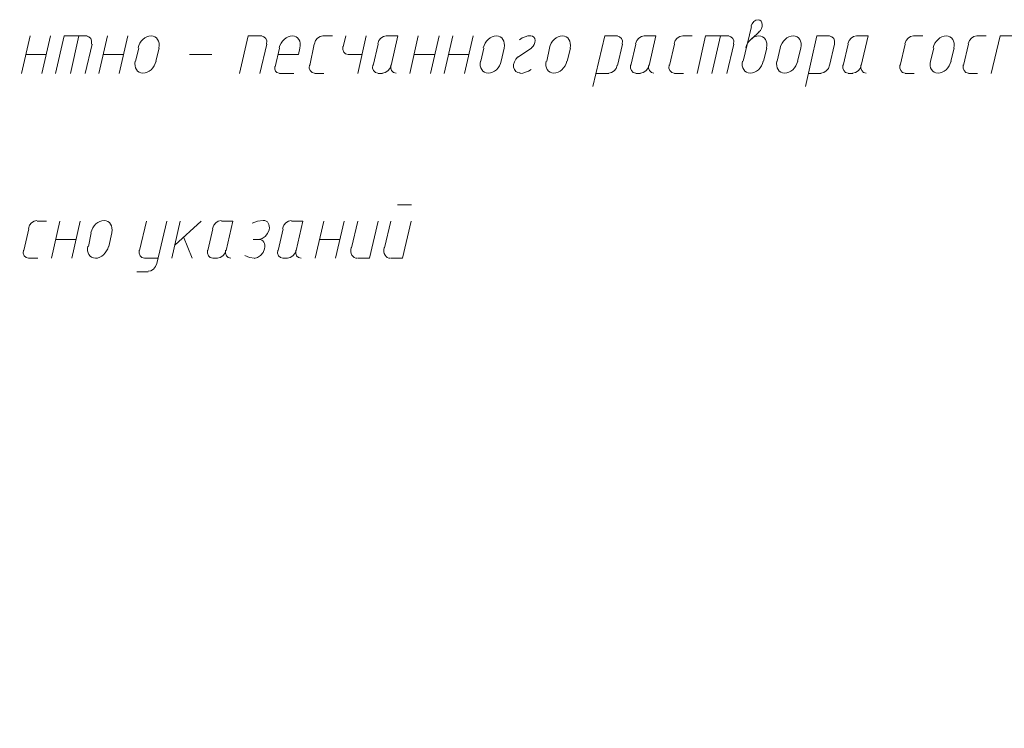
# Model space of a CAD drawing. Header units: millimetres. Extents: x 1527433 to 14789979, y -245576 to 11310.
# Tile 120 of 135: x 2014061 to 2018666, y -58607 to -55292. Entities that reach past the tile are written whole.
import ezdxf

# ---------------------------------------------------------------- set-up
doc = ezdxf.new("R2010")
doc.units = ezdxf.units.MM
doc.styles.add('V@ler@Live', font='isocpeui.ttf')

msp = doc.modelspace()

# ---------------------------------------------------------------- linework, layer by layer
at = {"color": 7, "lineweight": 0}
for points in [[(2017514.53, -55292.476), (2017503.834, -55294.89), (2017494.035, -55301.464), (2017486.199, -55311.213), (2017481.393, -55323.148)], [(2017518.457, -55349.969), (2017525.442, -55342.644), (2017530.6, -55334.003), (2017533.661, -55324.635), (2017534.354, -55315.133), (2017532.54, -55306.505), (2017528.474, -55299.622), (2017522.488, -55294.866), (2017514.911, -55292.618)], [(2017483.1, -55324.195), (2017445, -55487.179)], [(2017519.083, -55349.595), (2017485.217, -55381.345)], [(2014068.917, -55544.329), (2014109.133, -55368.645)], [(2014164.167, -55544.329), (2014204.383, -55368.645)], [(2014375.833, -55368.645), (2014267.883, -55368.645), (2014227.667, -55544.329)], [(2014337.733, -55368.645), (2014297.517, -55544.329)], [(2014396.542, -55406.462), (2014397.065, -55392.014), (2014392.635, -55380.099), (2014384.04, -55371.931), (2014372.067, -55368.725)], [(2014430.867, -55544.329), (2014471.083, -55368.645)], [(2014526.117, -55544.329), (2014566.333, -55368.645)], [(2014711.115, -55425.078), (2014712.703, -55413.675), (2014712.275, -55403.041), (2014709.974, -55393.405), (2014705.944, -55384.994), (2014700.329, -55378.039), (2014693.272, -55372.768), (2014684.917, -55369.409), (2014675.407, -55368.192), (2014665.379, -55369.272), (2014655.536, -55372.503), (2014646.125, -55377.658), (2014637.392, -55384.513), (2014629.584, -55392.84), (2014622.946, -55402.413), (2014617.726, -55413.007), (2014614.168, -55424.396)], [(2015192.867, -55368.645), (2015129.367, -55368.645), (2015089.15, -55544.329)], [(2015215.692, -55406.462), (2015216.215, -55392.014), (2015211.785, -55380.099), (2015203.19, -55371.931), (2015191.217, -55368.725)], [(2015371.515, -55425.078), (2015373.103, -55413.675), (2015372.675, -55403.041), (2015370.374, -55393.405), (2015366.344, -55384.994), (2015360.729, -55378.039), (2015353.672, -55372.768), (2015345.317, -55369.409), (2015335.807, -55368.192), (2015325.779, -55369.272), (2015315.936, -55372.503), (2015306.525, -55377.658), (2015297.792, -55384.513), (2015289.984, -55392.84), (2015283.346, -55402.413), (2015278.126, -55413.007), (2015274.568, -55424.396)], [(2015479.084, -55368.725), (2015465.873, -55371.328), (2015453.902, -55379.003), (2015444.466, -55390.585), (2015438.858, -55404.912)], [(2015480.733, -55368.645), (2015523.067, -55368.645)], [(2015586.567, -55368.645), (2015573.867, -55419.445)], [(2015681.817, -55368.645), (2015641.6, -55544.329)], [(2015775.417, -55368.725), (2015762.206, -55371.328), (2015750.235, -55379.003), (2015740.799, -55390.585), (2015735.192, -55404.912)], [(2015798.233, -55506.229), (2015829.983, -55368.645), (2015777.067, -55368.645)], [(2015885.017, -55544.329), (2015925.233, -55368.645)], [(2015982.383, -55544.329), (2016022.6, -55368.645)], [(2016045.883, -55544.329), (2016086.1, -55368.645)], [(2016141.133, -55544.329), (2016181.35, -55368.645)], [(2016326.132, -55425.078), (2016327.72, -55413.675), (2016327.292, -55403.041), (2016324.991, -55393.405), (2016320.961, -55384.994), (2016315.346, -55378.039), (2016308.289, -55372.768), (2016299.934, -55369.409), (2016290.424, -55368.192), (2016280.396, -55369.272), (2016270.553, -55372.503), (2016261.142, -55377.658), (2016252.409, -55384.513), (2016244.601, -55392.84), (2016237.963, -55402.413), (2016232.742, -55413.007), (2016229.185, -55424.396)], [(2016451.232, -55367.2), (2016438.005, -55368.665), (2016424.675, -55372.328), (2016411.463, -55378.113), (2016398.59, -55385.939)], [(2016454.713, -55423.947), (2016462.063, -55417.018), (2016467.591, -55408.538), (2016470.958, -55399.184), (2016471.829, -55389.63), (2016470.015, -55381.044), (2016465.816, -55374.414), (2016459.626, -55370.154), (2016451.839, -55368.676)], [(2016635.165, -55425.078), (2016636.753, -55413.675), (2016636.325, -55403.041), (2016634.024, -55393.405), (2016629.994, -55384.994), (2016624.379, -55378.039), (2016617.322, -55372.768), (2016608.967, -55369.409), (2016599.457, -55368.192), (2016589.429, -55369.272), (2016579.586, -55372.503), (2016570.175, -55377.658), (2016561.442, -55384.513), (2016553.634, -55392.84), (2016546.996, -55402.413), (2016541.776, -55413.007), (2016538.218, -55424.396)], [(2016856.567, -55368.645), (2016797.3, -55368.645), (2016742.267, -55605.712)], [(2016879.392, -55406.462), (2016879.915, -55392.014), (2016875.485, -55380.099), (2016866.89, -55371.931), (2016854.917, -55368.725)], [(2016981.917, -55368.725), (2016968.706, -55371.328), (2016956.735, -55379.003), (2016947.299, -55390.585), (2016941.692, -55404.912)], [(2017004.733, -55506.229), (2017036.483, -55368.645), (2016983.567, -55368.645)], [(2017161.834, -55368.725), (2017148.623, -55371.328), (2017136.652, -55379.003), (2017127.216, -55390.585), (2017121.608, -55404.912)], [(2017163.483, -55368.645), (2017205.817, -55368.645)], [(2017377.267, -55368.645), (2017269.317, -55368.645), (2017229.1, -55544.329)], [(2017339.167, -55368.645), (2017298.95, -55544.329)], [(2017400.092, -55406.462), (2017400.615, -55392.014), (2017396.185, -55380.099), (2017387.59, -55371.931), (2017375.617, -55368.725)], [(2017553.799, -55425.078), (2017555.387, -55413.675), (2017554.958, -55403.041), (2017552.658, -55393.405), (2017548.628, -55384.994), (2017543.013, -55378.039), (2017535.956, -55372.768), (2017527.601, -55369.409), (2017518.091, -55368.192), (2017508.062, -55369.272), (2017498.22, -55372.503), (2017488.809, -55377.658), (2017480.076, -55384.513), (2017472.267, -55392.84), (2017465.63, -55402.413), (2017460.409, -55413.007), (2017456.851, -55424.396)], [(2017714.665, -55425.078), (2017716.253, -55413.675), (2017715.825, -55403.041), (2017713.524, -55393.405), (2017709.494, -55384.994), (2017703.879, -55378.039), (2017696.822, -55372.768), (2017688.467, -55369.409), (2017678.957, -55368.192), (2017668.929, -55369.272), (2017659.086, -55372.503), (2017649.675, -55377.658), (2017640.942, -55384.513), (2017633.134, -55392.84), (2017626.496, -55402.413), (2017621.276, -55413.007), (2017617.718, -55424.396)], [(2017849.283, -55368.645), (2017790.017, -55368.645), (2017737.1, -55605.712)], [(2017872.108, -55406.462), (2017872.631, -55392.014), (2017868.202, -55380.099), (2017859.607, -55371.931), (2017847.634, -55368.725)], [(2017974.634, -55368.725), (2017961.423, -55371.328), (2017949.452, -55379.003), (2017940.016, -55390.585), (2017934.408, -55404.912)], [(2017997.45, -55506.229), (2018029.2, -55368.645), (2017976.283, -55368.645)], [(2018241.334, -55368.725), (2018228.123, -55371.328), (2018216.152, -55379.003), (2018206.716, -55390.585), (2018201.108, -55404.912)], [(2018242.983, -55368.645), (2018285.317, -55368.645)], [(2018430.099, -55425.078), (2018431.687, -55413.675), (2018431.258, -55403.041), (2018428.958, -55393.405), (2018424.928, -55384.994), (2018419.313, -55378.039), (2018412.256, -55372.768), (2018403.901, -55369.409), (2018394.391, -55368.192), (2018384.362, -55369.272), (2018374.52, -55372.503), (2018365.109, -55377.658), (2018356.376, -55384.513), (2018348.567, -55392.84), (2018341.93, -55402.413), (2018336.709, -55413.007), (2018333.151, -55424.396)], [(2018537.667, -55368.725), (2018524.456, -55371.328), (2018512.485, -55379.003), (2018503.049, -55390.585), (2018497.442, -55404.912)], [(2018539.317, -55368.645), (2018581.65, -55368.645)], [(2018753.1, -55368.645), (2018647.267, -55368.645), (2018604.933, -55544.329)], [(2014367.367, -55544.329), (2014399.117, -55406.745)], [(2014617.133, -55425.795), (2014602.317, -55487.179)], [(2014697.567, -55487.179), (2014712.383, -55425.795)], [(2015184.4, -55544.329), (2015216.15, -55406.745)], [(2015275.417, -55425.795), (2015256.367, -55512.579)], [(2015364.317, -55455.429), (2015370.667, -55425.795)], [(2015438.4, -55406.745), (2015417.233, -55506.229)], [(2015572.208, -55417.612), (2015571.685, -55432.06), (2015576.115, -55443.975), (2015584.71, -55452.143), (2015596.683, -55455.349)], [(2015736.85, -55406.745), (2015713.567, -55506.229)], [(2016232.15, -55425.795), (2016217.333, -55487.179)], [(2016312.583, -55487.179), (2016327.4, -55425.795)], [(2016454.4, -55425.795), (2016390.9, -55468.129)], [(2016539.067, -55425.795), (2016526.367, -55487.179)], [(2016621.617, -55487.179), (2016636.433, -55425.795)], [(2016856.567, -55506.229), (2016879.85, -55406.745)], [(2016943.35, -55406.745), (2016920.067, -55506.229)], [(2017123.267, -55406.745), (2017099.983, -55506.229)], [(2017368.8, -55544.329), (2017400.55, -55406.745)], [(2017540.25, -55487.179), (2017555.067, -55425.795)], [(2017618.567, -55425.795), (2017603.75, -55487.179)], [(2017699, -55487.179), (2017713.817, -55425.795)], [(2017849.283, -55506.229), (2017872.567, -55406.745)], [(2017936.067, -55406.745), (2017912.783, -55506.229)], [(2018202.767, -55406.745), (2018179.483, -55506.229)], [(2018336.117, -55425.795), (2018321.3, -55487.179)], [(2018416.55, -55487.179), (2018431.367, -55425.795)], [(2018499.1, -55406.745), (2018475.817, -55506.229)], [(2014090.083, -55455.429), (2014185.333, -55455.429)], [(2014449.917, -55455.429), (2014545.167, -55455.429)], [(2014601.468, -55485.78), (2014599.88, -55497.182), (2014600.308, -55507.816), (2014602.609, -55517.453), (2014606.639, -55525.863), (2014612.254, -55532.818), (2014619.311, -55538.089), (2014627.666, -55541.448), (2014637.176, -55542.665), (2014647.204, -55541.585), (2014657.047, -55538.354), (2014666.458, -55533.199), (2014675.191, -55526.345), (2014682.999, -55518.018), (2014689.637, -55508.444), (2014694.858, -55497.85), (2014698.415, -55486.461)], [(2014854.2, -55455.429), (2014960.033, -55455.429)], [(2015364.317, -55455.429), (2015269.067, -55455.429)], [(2015597.15, -55455.429), (2015660.65, -55455.429)], [(2015906.183, -55455.429), (2016001.433, -55455.429)], [(2016064.933, -55455.429), (2016160.183, -55455.429)], [(2016216.485, -55485.78), (2016214.897, -55497.182), (2016215.325, -55507.816), (2016217.626, -55517.453), (2016221.655, -55525.863), (2016227.271, -55532.818), (2016234.328, -55538.089), (2016242.683, -55541.448), (2016252.193, -55542.665), (2016262.221, -55541.585), (2016272.064, -55538.354), (2016281.475, -55533.199), (2016290.208, -55526.345), (2016298.016, -55518.018), (2016304.654, -55508.444), (2016309.874, -55497.85), (2016313.432, -55486.461)], [(2016391.135, -55466.642), (2016381.614, -55476.845), (2016374.846, -55488.877), (2016371.212, -55501.825), (2016371.093, -55514.774), (2016374.613, -55526.186), (2016381.257, -55534.796), (2016390.445, -55540.094), (2016401.596, -55541.572)], [(2016523.401, -55485.78), (2016521.814, -55497.182), (2016522.242, -55507.816), (2016524.542, -55517.453), (2016528.572, -55525.863), (2016534.187, -55532.818), (2016541.244, -55538.089), (2016549.599, -55541.448), (2016559.109, -55542.665), (2016569.138, -55541.585), (2016578.981, -55538.354), (2016588.391, -55533.199), (2016597.124, -55526.345), (2016604.933, -55518.018), (2016611.57, -55508.444), (2016616.791, -55497.85), (2016620.349, -55486.461)], [(2017442.035, -55485.78), (2017440.447, -55497.182), (2017440.875, -55507.816), (2017443.176, -55517.453), (2017447.206, -55525.863), (2017452.821, -55532.818), (2017459.878, -55538.089), (2017468.233, -55541.448), (2017477.743, -55542.665), (2017487.771, -55541.585), (2017497.614, -55538.354), (2017507.025, -55533.199), (2017515.758, -55526.345), (2017523.566, -55518.018), (2017530.204, -55508.444), (2017535.424, -55497.85), (2017538.982, -55486.461)], [(2017602.901, -55485.78), (2017601.314, -55497.182), (2017601.742, -55507.816), (2017604.042, -55517.453), (2017608.072, -55525.863), (2017613.687, -55532.818), (2017620.744, -55538.089), (2017629.099, -55541.448), (2017638.609, -55542.665), (2017648.638, -55541.585), (2017658.481, -55538.354), (2017667.891, -55533.199), (2017676.624, -55526.345), (2017684.433, -55518.018), (2017691.07, -55508.444), (2017696.291, -55497.85), (2017699.849, -55486.461)], [(2018320.451, -55485.78), (2018318.864, -55497.182), (2018319.292, -55507.816), (2018321.592, -55517.453), (2018325.622, -55525.863), (2018331.237, -55532.818), (2018338.294, -55538.089), (2018346.649, -55541.448), (2018356.159, -55542.665), (2018366.188, -55541.585), (2018376.031, -55538.354), (2018385.441, -55533.199), (2018394.174, -55526.345), (2018401.983, -55518.018), (2018408.62, -55508.444), (2018413.841, -55497.85), (2018417.399, -55486.461)], [(2015254.659, -55511.532), (2015253.947, -55523.465), (2015257.276, -55533.209), (2015264.037, -55539.776), (2015273.62, -55542.181)], [(2015275.417, -55544.329), (2015343.15, -55544.329)], [(2015415.575, -55504.395), (2015415.052, -55518.844), (2015419.481, -55530.759), (2015428.077, -55538.926), (2015440.05, -55542.133)], [(2015440.517, -55544.329), (2015482.85, -55544.329)], [(2015711.908, -55504.395), (2015711.385, -55518.844), (2015715.815, -55530.759), (2015724.41, -55538.926), (2015736.383, -55542.133)], [(2015736.85, -55544.329), (2015758.017, -55544.329)], [(2015757.55, -55542.133), (2015770.761, -55539.53), (2015782.731, -55531.855), (2015792.167, -55520.272), (2015797.775, -55505.945)], [(2015796.575, -55504.395), (2015796.052, -55518.844), (2015800.481, -55530.759), (2015809.077, -55538.926), (2015821.05, -55542.133)], [(2016400.418, -55543.657), (2016413.645, -55542.193), (2016426.975, -55538.529), (2016440.187, -55532.744), (2016453.06, -55524.918)], [(2016757.083, -55544.329), (2016816.35, -55544.329)], [(2016815.883, -55542.133), (2016829.094, -55539.53), (2016841.065, -55531.855), (2016850.501, -55520.272), (2016856.108, -55505.945)], [(2016918.408, -55504.395), (2016917.885, -55518.844), (2016922.315, -55530.759), (2016930.91, -55538.926), (2016942.883, -55542.133)], [(2016943.35, -55544.329), (2016964.517, -55544.329)], [(2016964.05, -55542.133), (2016977.261, -55539.53), (2016989.231, -55531.855), (2016998.667, -55520.272), (2017004.275, -55505.945)], [(2017003.075, -55504.395), (2017002.552, -55518.844), (2017006.981, -55530.759), (2017015.577, -55538.926), (2017027.55, -55542.133)], [(2017098.325, -55504.395), (2017097.802, -55518.844), (2017102.232, -55530.759), (2017110.827, -55538.926), (2017122.8, -55542.133)], [(2017123.267, -55544.329), (2017165.6, -55544.329)], [(2017749.8, -55544.329), (2017809.067, -55544.329)], [(2017808.6, -55542.133), (2017821.811, -55539.53), (2017833.781, -55531.855), (2017843.217, -55520.272), (2017848.825, -55505.945)], [(2017911.125, -55504.395), (2017910.602, -55518.844), (2017915.032, -55530.759), (2017923.627, -55538.926), (2017935.6, -55542.133)], [(2017936.067, -55544.329), (2017957.233, -55544.329)], [(2017956.767, -55542.133), (2017969.977, -55539.53), (2017981.948, -55531.855), (2017991.384, -55520.272), (2017996.992, -55505.945)], [(2017995.792, -55504.395), (2017995.269, -55518.844), (2017999.698, -55530.759), (2018008.293, -55538.926), (2018020.267, -55542.133)], [(2018177.825, -55504.395), (2018177.302, -55518.844), (2018181.731, -55530.759), (2018190.327, -55538.926), (2018202.3, -55542.133)], [(2018202.767, -55544.329), (2018245.1, -55544.329)], [(2018474.158, -55504.395), (2018473.635, -55518.844), (2018478.065, -55530.759), (2018486.66, -55538.926), (2018498.633, -55542.133)], [(2018499.1, -55544.329), (2018541.433, -55544.329)], [(2015827.867, -56158.162), (2015893.483, -56158.162)], [(2014141.35, -56232.325), (2014128.139, -56234.928), (2014116.169, -56242.603), (2014106.733, -56254.185), (2014101.125, -56268.512)], [(2014143, -56234.362), (2014185.333, -56234.362)], [(2014208.617, -56407.929), (2014248.833, -56234.362)], [(2014303.867, -56407.929), (2014344.083, -56234.362)], [(2014490.982, -56288.678), (2014492.57, -56277.275), (2014492.142, -56266.641), (2014489.841, -56257.005), (2014485.811, -56248.594), (2014480.196, -56241.639), (2014473.139, -56236.368), (2014464.784, -56233.009), (2014455.274, -56231.792), (2014445.246, -56232.872), (2014435.403, -56236.103), (2014425.992, -56241.258), (2014417.259, -56248.113), (2014409.451, -56256.44), (2014402.813, -56266.013), (2014397.592, -56276.607), (2014394.035, -56287.996)], [(2014653.117, -56234.362), (2014621.367, -56371.945)], [(2014701.8, -56433.329), (2014748.367, -56234.362)], [(2014811.867, -56234.362), (2014771.65, -56407.929)], [(2014786.467, -56346.545), (2014909.233, -56234.362)], [(2015002.834, -56232.325), (2014989.623, -56234.928), (2014977.652, -56242.603), (2014968.216, -56254.185), (2014962.608, -56268.512)], [(2015025.65, -56371.945), (2015057.4, -56234.362), (2015004.483, -56234.362)], [(2015198.743, -56232.394), (2015173.505, -56235.301), (2015147.993, -56244.856)], [(2015179.255, -56320.053), (2015194.671, -56316.48), (2015208.827, -56306.893), (2015220.181, -56292.729), (2015227.19, -56275.423), (2015228.531, -56266.476), (2015228.305, -56258.151), (2015226.621, -56250.626), (2015223.587, -56244.079), (2015219.311, -56238.687), (2015213.904, -56234.628), (2015207.473, -56232.08), (2015200.128, -56231.22)], [(2015330.917, -56232.325), (2015317.706, -56234.928), (2015305.735, -56242.603), (2015296.299, -56254.185), (2015290.692, -56268.512)], [(2015353.733, -56371.945), (2015385.483, -56234.362), (2015332.567, -56234.362)], [(2015442.633, -56407.929), (2015482.85, -56234.362)], [(2015537.883, -56407.929), (2015578.1, -56234.362)], [(2015641.6, -56234.362), (2015611.967, -56359.245)], [(2015643.717, -56407.929), (2015696.633, -56407.929), (2015736.85, -56234.362)], [(2015796.117, -56234.362), (2015766.483, -56359.245)], [(2015798.233, -56407.929), (2015851.15, -56407.929), (2015891.367, -56234.362)], [(2014102.783, -56270.345), (2014079.5, -56371.945)], [(2014964.267, -56270.345), (2014940.983, -56371.945)], [(2015292.35, -56270.345), (2015269.067, -56371.945)], [(2014229.783, -56321.145), (2014325.033, -56321.145)], [(2014394.883, -56289.395), (2014382.183, -56352.895)], [(2014477.433, -56352.895), (2014492.25, -56289.395)], [(2014866.9, -56407.929), (2014826.683, -56308.445)], [(2015180.167, -56321.145), (2015152.65, -56321.145)], [(2015158.088, -56408.953), (2015173.505, -56405.38), (2015187.66, -56395.793), (2015199.014, -56381.629), (2015206.023, -56364.323), (2015207.365, -56355.376), (2015207.139, -56347.051), (2015205.454, -56339.526), (2015202.42, -56332.979), (2015198.145, -56327.587), (2015192.737, -56323.528), (2015186.307, -56320.98), (2015178.962, -56320.12)], [(2015461.683, -56321.145), (2015556.933, -56321.145)], [(2014077.842, -56370.112), (2014077.319, -56384.56), (2014081.748, -56396.475), (2014090.343, -56404.643), (2014102.317, -56407.849)], [(2014379.218, -56351.496), (2014377.63, -56362.899), (2014378.058, -56373.533), (2014380.359, -56383.169), (2014384.389, -56391.58), (2014390.004, -56398.535), (2014397.061, -56403.806), (2014405.416, -56407.165), (2014414.926, -56408.382), (2014424.954, -56407.302), (2014434.797, -56404.071), (2014444.208, -56398.915), (2014452.941, -56392.061), (2014460.749, -56383.734), (2014467.387, -56374.161), (2014472.608, -56363.566), (2014476.165, -56352.178)], [(2014619.708, -56370.112), (2014619.185, -56384.56), (2014623.615, -56396.475), (2014632.21, -56404.643), (2014644.183, -56407.849)], [(2014939.325, -56370.112), (2014938.802, -56384.56), (2014943.231, -56396.475), (2014951.827, -56404.643), (2014963.8, -56407.849)], [(2014984.967, -56407.849), (2014998.177, -56405.246), (2015010.148, -56397.571), (2015019.584, -56385.989), (2015025.192, -56371.662)], [(2015023.992, -56370.112), (2015023.469, -56384.56), (2015027.898, -56396.475), (2015036.493, -56404.643), (2015048.467, -56407.849)], [(2015267.408, -56370.112), (2015266.885, -56384.56), (2015271.315, -56396.475), (2015279.91, -56404.643), (2015291.883, -56407.849)], [(2015313.05, -56407.849), (2015326.261, -56405.246), (2015338.231, -56397.571), (2015347.667, -56385.989), (2015353.275, -56371.662)], [(2015352.075, -56370.112), (2015351.552, -56384.56), (2015355.981, -56396.475), (2015364.577, -56404.643), (2015376.55, -56407.849)], [(2015611.069, -56358.633), (2015609.512, -56368.75), (2015609.72, -56378.155), (2015611.574, -56386.648), (2015614.951, -56394.03), (2015619.729, -56400.099), (2015625.788, -56404.656), (2015633.006, -56407.5), (2015641.262, -56408.431)], [(2015765.586, -56358.633), (2015764.028, -56368.75), (2015764.237, -56378.155), (2015766.09, -56386.648), (2015769.467, -56394.03), (2015774.246, -56400.099), (2015780.305, -56404.656), (2015787.523, -56407.5), (2015795.779, -56408.431)], [(2014102.783, -56407.929), (2014145.117, -56407.929)], [(2014644.65, -56407.929), (2014708.15, -56407.929)], [(2014964.267, -56407.929), (2014985.433, -56407.929)], [(2015113.712, -56395.238), (2015134.813, -56404.833), (2015158.701, -56407.783)], [(2015292.35, -56407.929), (2015313.517, -56407.929)], [(2014661.117, -56469.233), (2014674.327, -56466.63), (2014686.298, -56458.955), (2014695.734, -56447.372), (2014701.342, -56433.045)], [(2014608.667, -56471.429), (2014661.583, -56471.429)]]:
    msp.add_lwpolyline(points, dxfattribs=at)

# ---------------------------------------------------------------- texts
at = {"insert": (1767440, -56870), "char_height": 577.5, "attachment_point": 1, "style": 'V@ler@Live'}
msp.add_mtext_dynamic_manual_height_columns("\\pi518.9415;{\\fISOCPEUR|b1|i1|c204|p34;\\C0;Ko'mirxona, Chiqindi tashlash joyi, Yong'in qalqoni}", width=18853.86158, gutter_width=1650, heights=[1799.649], dxfattribs=at)

doc.saveas('drawing.dxf')
